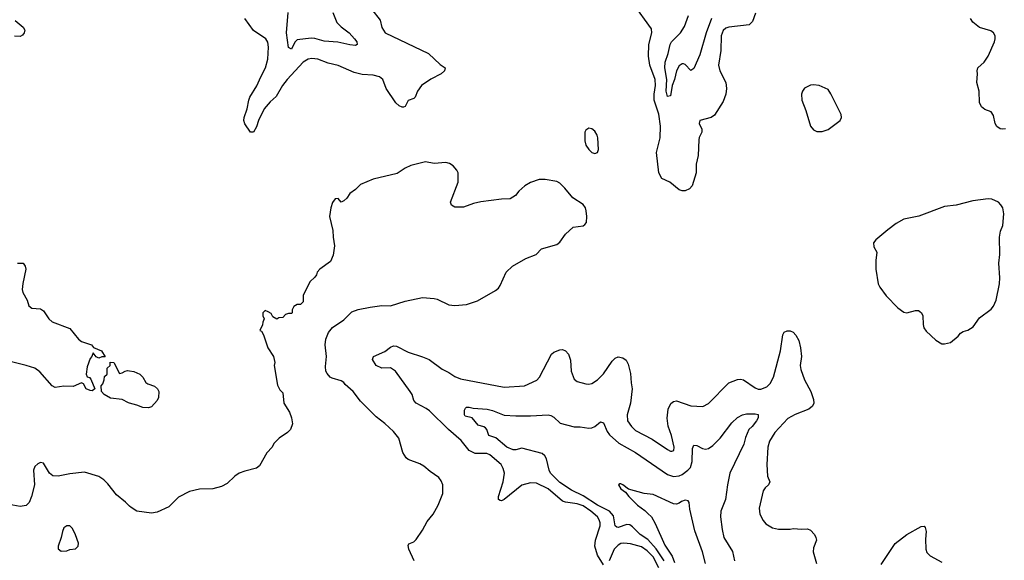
# Model space of a CAD drawing. Header units: inches. Extents: x 1473912 to 1647258, y 640388 to 773423.
# Tile 224 of 256: x 1489246 to 1495999, y 732573 to 736281. Entities that reach past the tile are written whole.
import ezdxf

# ---------------------------------------------------------------- set-up
doc = ezdxf.new("R2010")
doc.units = ezdxf.units.IN
doc.header["$MEASUREMENT"] = 0
doc.layers.add('B4783', color=7, linetype='Continuous')
doc.layers.add('B4793', color=7, linetype='Continuous')

msp = doc.modelspace()

# ---------------------------------------------------------------- linework, layer by layer
at = {"layer": 'B4783', "color": 5}
for points, elevation in [([(1489215, 736275), (1489270.4, 736230), (1489280.4, 736210), (1489277.6, 736190), (1489266, 736174), (1489250, 736164.7), (1489210, 736168.2)], 780), ([(1489230.3, 734610.3), (1489270.2, 734610.2), (1489283, 734590), (1489288, 734570), (1489267.9, 734472.1), (1489264, 734430), (1489268.9, 734410), (1489296.5, 734356.5), (1489310, 734318), (1489330, 734303.2), (1489390, 734297), (1489410, 734283.7), (1489447.2, 734230), (1489470, 734209.4), (1489590, 734163.6), (1489650, 734089.1), (1489670, 734074.3), (1489739.1, 734050), (1489753.5, 734033.5), (1489807.3, 734010), (1489832, 733968), (1489810, 733968), (1489790, 733959), (1489770, 733968.7), (1489750, 733995.3), (1489742, 733970), (1489730, 733956), (1489710, 733899), (1489702, 733850), (1489710, 733831.3), (1489726, 733826), (1489734.8, 733814.8), (1489762, 733750), (1489743.6, 733736.4), (1489730, 733737.2), (1489702.7, 733750), (1489683.2, 733783.2), (1489670, 733789.4), (1489613.9, 733766.1), (1489550, 733767.2), (1489490, 733757.4), (1489470, 733769.6), (1489384.9, 733864.9), (1489350, 733889.8), (1489290, 733909.8), (1489190, 733933.1)], 780), ([(1490000, 733649.9), (1489991.9, 733651.9), (1489950, 733676), (1489870, 733684.7), (1489825.2, 733710), (1489808, 733730), (1489806, 733770), (1489816.4, 733783.6), (1489826, 733810), (1489827.3, 733832.7), (1489846, 733850), (1489846, 733890), (1489866, 733910), (1489867.3, 733932.7), (1489891, 733930), (1489930, 733854), (1489950, 733858), (1489969.3, 733870.7), (1489985.4, 733874.6), (1490000, 733872.6)], 780), ([(1490000, 732943.8), (1489971.5, 732971.5), (1489910, 733020.9), (1489850, 733097), (1489823.8, 733123.8), (1489790, 733147.3), (1489690, 733176.9), (1489590, 733165), (1489510, 733149.8), (1489473, 733153), (1489449.7, 733170), (1489410, 733239.5), (1489390, 733242.9), (1489370, 733234.5), (1489350, 733216), (1489341.1, 733190), (1489347.2, 733090), (1489327.3, 733010), (1489310.9, 732969.1), (1489291.1, 732948.9), (1489250, 732940.9), (1489124.4, 732964.4)], 820)]:
    msp.add_lwpolyline(points, dxfattribs=dict(at, elevation=elevation))
at = {"layer": 'B4783', "color": 5, "elevation": 840}
msp.add_lwpolyline([(1489590, 732808.7), (1489570, 732808.7), (1489550, 732795.3), (1489538.8, 732770), (1489530.8, 732730), (1489511, 732670), (1489511.1, 732651.1), (1489530, 732636), (1489570, 732638.8), (1489590, 732646), (1489630, 732652), (1489648, 732670), (1489648.7, 732691.3), (1489630, 732748), (1489608.7, 732790)], close=True, dxfattribs=at)
at = {"layer": 'B4793', "color": 5}
for points, elevation in [([(1491660.5, 736350), (1491717.6, 736277.6), (1491730, 736228), (1491753.7, 736190), (1492050, 736050.3), (1492130, 735973), (1492164, 735950), (1492159.5, 735930), (1492136.5, 735910), (1492065.9, 735874.1), (1492002, 735830), (1491975.5, 735790), (1491959.3, 735750), (1491950, 735741.6), (1491910, 735727), (1491890, 735686.6), (1491878.5, 735681.5), (1491870, 735680.4), (1491850, 735689.8), (1491826.2, 735710), (1491758.6, 735810), (1491737.4, 735870), (1491714.7, 735890), (1491670, 735900.5), (1491594.2, 735905.8), (1491539.1, 735919.1), (1491430, 735966.8), (1491362.3, 735982.3), (1491290, 736010.7), (1491250, 736015.9), (1491224.4, 736010), (1491190, 735990.6), (1491081.2, 735870), (1491049.5, 735830), (1491006.1, 735753.9), (1490963.1, 735716.9), (1490923.8, 735670), (1490884.4, 735590), (1490870, 735545.2), (1490850, 735509), (1490830, 735509), (1490790, 735567), (1490783.1, 735590), (1490785.1, 735610), (1490807.1, 735670), (1490816.8, 735730), (1490825, 735750), (1490872.6, 735827.4), (1490899.5, 735890), (1490931.9, 735950), (1490948.5, 736010), (1490952.9, 736092.9), (1490948, 736128), (1490934, 736150), (1490850, 736207.6), (1490789.7, 736290)], 780), ([(1494293.5, 736326.5), (1494271.1, 736268.9), (1494250, 736245.5), (1494110, 736228.7), (1494090, 736222.7), (1494070, 736207.8), (1494056.5, 736170), (1494055.2, 736070), (1494039, 735970), (1494048.3, 735930), (1494089.3, 735850), (1494093.4, 735810), (1494088.5, 735770), (1494070, 735719.6), (1494012.7, 735627.3), (1493989, 735611), (1493910.5, 735589.5), (1493906, 735570), (1493923.7, 735530), (1493925.3, 735510), (1493906.8, 735473.2), (1493903.5, 735456.5), (1493900.2, 735350), (1493884.7, 735290), (1493886, 735230), (1493859.1, 735140.9), (1493839.7, 735120.3), (1493810, 735106.6), (1493790, 735106.6), (1493770, 735114.3), (1493706.1, 735166.1), (1493650, 735192.2), (1493629.9, 735230), (1493612.8, 735370), (1493639, 735470), (1493641.8, 735550), (1493630, 735633), (1493598, 735730), (1493597.6, 735770), (1493607.6, 735830), (1493603.8, 735870), (1493568.5, 735970), (1493559.1, 736030), (1493561.6, 736110), (1493580.9, 736190), (1493578.9, 736218.9), (1493452.8, 736392.8)], 780), ([(1491394.2, 736330), (1491421.2, 736261.2), (1491451.5, 736231.5), (1491505.7, 736190), (1491543.1, 736150), (1491557.6, 736130), (1491560.7, 736110), (1491550, 736104.7), (1491510, 736108.6), (1491427.7, 736127.7), (1491334.9, 736134.9), (1491270, 736151.9), (1491246.3, 736153.7), (1491150, 736142.4), (1491133.4, 736126.6), (1491110, 736079.6), (1491090, 736089.6), (1491077.1, 736190), (1491086.8, 736330)], 760), ([(1493990.6, 736290), (1493954.9, 736190), (1493910, 736040.7), (1493870, 735946), (1493850, 735932.3), (1493810, 735974.5), (1493798, 735978), (1493790, 735978.9), (1493770, 735964), (1493750.1, 735929.9), (1493737.4, 735870), (1493720.8, 735830), (1493710, 735759.3), (1493690, 735755.1), (1493680.2, 735790), (1493684.8, 735870), (1493670.5, 735950), (1493672.4, 735990), (1493693.8, 736050), (1493706.6, 736110), (1493716.8, 736130), (1493778.5, 736190), (1493805, 736235), (1493832.6, 736310)], 760), ([(1496008.3, 735531.7), (1495990, 735529.2), (1495970, 735533.2), (1495948.5, 735548.5), (1495936.3, 735570), (1495924.7, 735624.7), (1495910, 735648.2), (1495864.5, 735664.5), (1495843.7, 735683.7), (1495830, 735714), (1495826.2, 735790), (1495809.8, 735850), (1495815.2, 735910), (1495812.4, 735930), (1495817.2, 735950), (1495861.2, 735990), (1495887.8, 736030), (1495932.3, 736130), (1495937.2, 736150), (1495935.4, 736170), (1495925.6, 736190), (1495905.7, 736205.7), (1495830, 736227.9), (1495784.2, 736264.2), (1495767.2, 736290)], 780), ([(1491951.6, 732570), (1491915.1, 732650), (1491910, 732674), (1491914.6, 732685.4), (1491950, 732698.8), (1491965.4, 732714.6), (1492010, 732780.7), (1492040.7, 732839.3), (1492081.3, 732890), (1492117.4, 732950), (1492148.4, 733030), (1492148, 733090), (1492137.7, 733117.7), (1492119.8, 733139.8), (1492060.9, 733180.9), (1492017.8, 733217.8), (1491990, 733235.6), (1491910, 733264.4), (1491896.2, 733276.2), (1491873, 733313), (1491845.7, 733410), (1491810, 733455.8), (1491750, 733511.5), (1491690, 733556.2), (1491583.3, 733663.3), (1491532.8, 733730), (1491478.9, 733778.9), (1491470, 733792.7), (1491450, 733804), (1491390, 733821.2), (1491375.3, 733830), (1491354.8, 733854.8), (1491346.6, 733870), (1491342.5, 733902.5), (1491349.6, 733970), (1491341.1, 734050), (1491346, 734090), (1491364.6, 734135.4), (1491390.7, 734169.3), (1491470, 734223.2), (1491523.5, 734276.5), (1491567.1, 734292.9), (1491650, 734310.3), (1491730, 734321.1), (1491790, 734318), (1491889.8, 734350.2), (1492010, 734375.2), (1492090, 734369.2), (1492110, 734363.9), (1492190, 734325.5), (1492230, 734320.3), (1492310, 734326.5), (1492386.5, 734353.5), (1492510, 734424.4), (1492530, 734440.5), (1492542.2, 734457.8), (1492582.9, 734550), (1492626, 734590), (1492717.5, 734642.5), (1492788.7, 734670), (1492826, 734710), (1492930, 734738.8), (1492950, 734756), (1492989, 734810), (1493042.9, 734857.1), (1493110, 734868.2), (1493123.2, 734876.8), (1493132.7, 734890), (1493135.1, 734930), (1493132.3, 734970), (1493126, 734990), (1493110, 735012.7), (1493039.1, 735059.1), (1492985.4, 735125.4), (1492950, 735159.3), (1492930, 735172), (1492850, 735185.2), (1492810, 735185.2), (1492750, 735165.2), (1492710, 735141.2), (1492670, 735104), (1492645.8, 735074.2), (1492610, 735052.3), (1492550, 735049.6), (1492408.2, 735031.8), (1492359.1, 735020.9), (1492290, 734996), (1492230, 734995.3), (1492208.9, 735008.9), (1492202, 735030), (1492254.2, 735165.8), (1492253.2, 735230), (1492245.2, 735250), (1492219.1, 735279.1), (1492194.9, 735294.9), (1492170, 735300.7), (1492090, 735294), (1492030, 735305.1), (1491930, 735282), (1491890, 735262.9), (1491834.2, 735225.8), (1491670, 735187.4), (1491584, 735150), (1491550, 735117.2), (1491510, 735089.6), (1491490, 735056.3), (1491470, 735038.4), (1491450, 735029), (1491430, 735055.1), (1491410, 735052.7), (1491392.5, 735027.5), (1491379.3, 734990), (1491370.5, 734930.5), (1491394.2, 734834.2), (1491395.5, 734790), (1491404.9, 734730), (1491395.2, 734664.8), (1491376.8, 734623.2), (1491304.7, 734570), (1491286, 734550), (1491281, 734530), (1491270, 734515.3), (1491236, 734484), (1491191.3, 734390), (1491190, 734346), (1491171.6, 734328.4), (1491150, 734328), (1491125.4, 734314.6), (1491114, 734290), (1491114, 734270), (1491110, 734266), (1491090, 734266), (1491070, 734258), (1491050, 734238), (1491023.6, 734236.4), (1491010, 734226), (1490983.1, 734243.1), (1490970, 734266), (1490950, 734278), (1490930, 734286), (1490914, 734270), (1490914, 734250), (1490922, 734230), (1490912.7, 734207.3), (1490911.6, 734188.4), (1490894, 734150), (1490903.6, 734143.6), (1490918.8, 734118.8), (1490947.3, 734030), (1490986, 733970), (1490996, 733930), (1490991.3, 733910), (1491013.7, 733773.7), (1491030, 733742), (1491050, 733722), (1491058.8, 733650), (1491097.3, 733590), (1491110.6, 733550), (1491116.3, 733510), (1491102.8, 733470), (1491082.8, 733450), (1491026, 733410), (1490990, 733374), (1490977.3, 733350), (1490942, 733310), (1490890, 733221.2), (1490870, 733204), (1490790, 733184.5), (1490750.4, 733169.6), (1490722.8, 733150), (1490670, 733099.3), (1490630, 733079.3), (1490570, 733063.7), (1490479.8, 733060.2), (1490410, 733044), (1490334.4, 733005.6), (1490270, 732939), (1490190, 732904), (1490150, 732895.3), (1490050, 732909), (1490010, 732934), (1490000, 732943.8)], 820), ([(1493250, 732541.7), (1493208.9, 732608.9), (1493190.8, 732670), (1493195.5, 732710), (1493226.8, 732810), (1493227.2, 732830), (1493221.2, 732850), (1493208.7, 732870), (1493163.2, 732910), (1493110, 732945.8), (1493070, 732959.2), (1492990.7, 732970.7), (1492970, 732978.8), (1492870, 733063.5), (1492790, 733101.4), (1492750, 733105), (1492690, 733088), (1492570, 732989.1), (1492550, 732980.3), (1492542, 732982), (1492531, 732991), (1492529.9, 733010), (1492562.8, 733110), (1492570.5, 733170), (1492563.2, 733203.2), (1492547.4, 733230), (1492470, 733297), (1492450, 733304.7), (1492370, 733306.1), (1492330, 733327.1), (1492275.2, 733395.2), (1492186.6, 733470), (1492057.6, 733597.6), (1492035, 733615), (1491965.6, 733650), (1491949.8, 733670), (1491937.2, 733710), (1491925.3, 733730), (1491822.7, 733870), (1491790, 733892.2), (1491730, 733891.4), (1491691.1, 733910), (1491666.6, 733950), (1491672.7, 733970), (1491750, 734004.1), (1491790, 734035.4), (1491810, 734043.2), (1491830, 734041.4), (1491910, 733999.4), (1492010, 733968.7), (1492053.7, 733950), (1492144.7, 733884.7), (1492190, 733861.8), (1492230, 733834.5), (1492270, 733817.7), (1492570, 733761.2), (1492709, 733770), (1492792.6, 733807.4), (1492812.2, 733830), (1492894, 733986), (1492910, 734000.3), (1492950, 734016), (1492970, 734018), (1492990, 734010.4), (1493010, 733986.8), (1493024.6, 733944.6), (1493028, 733870), (1493050, 733814.9), (1493070, 733800.3), (1493130, 733783), (1493150, 733780.5), (1493170, 733784.9), (1493210, 733810.4), (1493250, 733852.4), (1493310, 733938.4), (1493330, 733958.4), (1493350, 733968.2), (1493382, 733962), (1493405.1, 733945.1), (1493418.9, 733918.9), (1493434.8, 733854.8), (1493439.1, 733790), (1493447.9, 733750), (1493434.8, 733650), (1493411.7, 733570), (1493416, 733530), (1493442.9, 733490), (1493470, 733464.1), (1493583, 733403), (1493690, 733333.4), (1493710, 733322), (1493718, 733322), (1493733, 733327), (1493735.1, 733350), (1493716.1, 733430), (1493693.5, 733493.5), (1493688, 733548), (1493693.4, 733610), (1493711.2, 733648.8), (1493730, 733663.2), (1493750, 733666.4), (1493850, 733631.3), (1493932.2, 733627.8), (1493970, 733649.1), (1494109.3, 733790.7), (1494170, 733813.8), (1494190, 733815.6), (1494210.8, 733810.8), (1494290, 733754.9), (1494310, 733747.3), (1494330, 733747.6), (1494370, 733763.5), (1494394.2, 733785.8), (1494415.4, 733830), (1494463.6, 734010), (1494480.3, 734119.7), (1494490, 734138), (1494510, 734148), (1494530, 734147.7), (1494550, 734138), (1494570, 734118), (1494590, 734080.7), (1494602.3, 734030), (1494609.1, 733970.9), (1494599.7, 733910), (1494602.7, 733882.7), (1494627.7, 733810), (1494671.5, 733730), (1494690, 733676), (1494692.6, 733650), (1494683.1, 733630), (1494659.3, 733610), (1494565.9, 733574.1), (1494513.6, 733546.4), (1494425.4, 733450), (1494387.7, 733390), (1494378.2, 733350), (1494371.3, 733230), (1494374.4, 733150), (1494390.5, 733110), (1494383, 733090), (1494358, 733070), (1494344.4, 733050), (1494318.4, 732930), (1494323, 732890), (1494346, 732846), (1494363.8, 732823.8), (1494410, 732796.3), (1494450, 732786), (1494530, 732785.5), (1494550, 732790.5), (1494610, 732786), (1494650, 732788), (1494670, 732780.7), (1494697.3, 732750), (1494707.3, 732730), (1494710.5, 732710), (1494690, 732658), (1494688, 732630), (1494711, 732550)], 780), ([(1490000, 733872.6), (1490030, 733868.4), (1490070.5, 733850), (1490090.5, 733830), (1490112.5, 733792.5), (1490124.1, 733784.1), (1490170, 733767.7), (1490190.8, 733750), (1490200.7, 733730), (1490197.3, 733690), (1490190, 733669.2), (1490150, 733625.2), (1490130, 733618), (1490090, 733622), (1490050, 733637.6), (1490000, 733649.9)], 780), ([(1493665.6, 732570), (1493612.3, 732652.3), (1493555.4, 732715.4), (1493501.2, 732750), (1493450, 732801.4), (1493430, 732815.2), (1493410, 732818), (1493350, 732798.2), (1493340.7, 732800.7), (1493329.9, 732809.9), (1493318.7, 732878.7), (1493290.8, 732910), (1493210, 732951.7), (1493110, 733016), (1493030, 733055), (1492950, 733107.4), (1492886.6, 733170), (1492877.6, 733190), (1492858.5, 733270), (1492848.3, 733290), (1492830, 733305.1), (1492690, 733342.2), (1492650, 733329.7), (1492630, 733329.7), (1492586.6, 733350), (1492512.9, 733412.9), (1492463.6, 733430), (1492449.7, 733470), (1492440.7, 733480.7), (1492429, 733489), (1492390, 733500.3), (1492350, 733549.7), (1492302, 733562), (1492296.2, 733570), (1492298, 733602), (1492302.9, 733617.1), (1492310, 733622.8), (1492330, 733624), (1492357.5, 733617.5), (1492451.3, 733610), (1492490, 733600.8), (1492570, 733567.6), (1492650, 733562.8), (1492750, 733563.2), (1492870, 733570.4), (1492890, 733567), (1492910, 733555.3), (1492953.7, 733513.7), (1493050, 733489.3), (1493090, 733489.3), (1493150, 733480.2), (1493170, 733482), (1493190, 733490.2), (1493230, 733523.6), (1493250, 733514.9), (1493276.5, 733456.5), (1493292.5, 733432.5), (1493355.3, 733375.3), (1493470, 733312.3), (1493690, 733160.9), (1493730, 733148.8), (1493770, 733152.1), (1493790, 733161.2), (1493829.5, 733190.5), (1493846, 733210), (1493857.4, 733250), (1493861.3, 733338.7), (1493870, 733362.4), (1493890, 733360.3), (1493930, 733339.7), (1493950, 733335.6), (1493970, 733339.7), (1494000, 733360), (1494050, 733410.2), (1494130, 733516.4), (1494170, 733552.7), (1494204, 733570), (1494230, 733576.5), (1494290, 733577), (1494310, 733573), (1494310.4, 733550), (1494300.4, 733530), (1494270.3, 733490), (1494247.9, 733470), (1494224.7, 733415.3), (1494211.8, 733370), (1494117.8, 733170), (1494099.7, 733090), (1494086.2, 732990), (1494055, 732910), (1494053.2, 732870), (1494063.2, 732783.3), (1494076.2, 732730), (1494134.3, 732634.3), (1494149.3, 732570)], 760), ([(1493950.2, 732550.2), (1493930.2, 732630), (1493875.8, 732775.8), (1493843.4, 732923.4), (1493837.4, 732970), (1493830, 732981.6), (1493810, 732984.6), (1493784.7, 732975.3), (1493770, 732964.4), (1493750, 732958.4), (1493730, 732960.4), (1493590, 733023.8), (1493530, 733030.6), (1493420.6, 733060.6), (1493382.8, 733090), (1493370, 733098), (1493363.3, 733096.7), (1493354, 733090), (1493370, 733062), (1493400.1, 733040.1), (1493423, 733010), (1493483.8, 732950), (1493534.7, 732914.7), (1493555, 732895), (1493579.7, 732870), (1493605.7, 732825.7), (1493670, 732677.3), (1493720.5, 732600.5), (1493738.3, 732558.3)], 740), ([(1495155.5, 732544.5), (1495250, 732687), (1495330.6, 732749.4), (1495430, 732805.3), (1495450, 732807.7), (1495457.5, 732797.5), (1495464.4, 732770), (1495458.7, 732718.7), (1495460.8, 732650), (1495467.5, 732627.5), (1495490, 732603.1), (1495570, 732559.1)], 780), ([(1493630, 732520.3), (1493590, 732595.7), (1493550, 732637.9), (1493510, 732665.3), (1493434.4, 732685.6), (1493390, 732691.3), (1493370, 732688.3), (1493350, 732677.5), (1493323.6, 732650), (1493290, 732568.2)], 780)]:
    msp.add_lwpolyline(points, dxfattribs=dict(at, elevation=elevation))
at = {"layer": 'B4793', "color": 5, "elevation": 820}
for points in [[(1494690, 735835.1), (1494670, 735832.7), (1494628.3, 735811.7), (1494614, 735790), (1494608, 735770), (1494610.4, 735730), (1494638.6, 735658.6), (1494670, 735551.3), (1494690, 735526), (1494714, 735514), (1494750, 735513), (1494790, 735528), (1494874, 735590), (1494882.7, 735610), (1494880.9, 735630), (1494810, 735773.2), (1494790, 735801.2), (1494729.4, 735829.4)], [(1493150, 735537.2), (1493130, 735524), (1493123, 735510), (1493121.6, 735450), (1493130, 735421), (1493150, 735391), (1493170, 735371), (1493190, 735362.8), (1493209.1, 735370.9), (1493216, 735390), (1493212, 735470), (1493206.6, 735490), (1493190, 735517.2), (1493170, 735532.7)], [(1495887.9, 735052.1), (1495782.3, 735037.7), (1495670, 735009.4), (1495590, 735000.7), (1495412.9, 734932.9), (1495310, 734913.2), (1495257.5, 734882.5), (1495200.9, 734839.1), (1495118, 734770), (1495102, 734750), (1495103.6, 734723.6), (1495125.4, 734685.4), (1495118.8, 734630), (1495118.8, 734570), (1495134.4, 734470), (1495145.8, 734445.8), (1495190, 734387.3), (1495270, 734304), (1495310, 734274), (1495330, 734270.7), (1495390, 734286.8), (1495410, 734286.8), (1495419.9, 734279.9), (1495430.8, 734270), (1495440.7, 734250), (1495441.6, 734190), (1495447.5, 734167.5), (1495464.4, 734144.4), (1495530, 734082.8), (1495570, 734057.3), (1495590, 734057.3), (1495630, 734066.8), (1495682, 734110), (1495698, 734130), (1495718, 734142), (1495750, 734151.3), (1495784.7, 734175.3), (1495830, 734236), (1495910, 734296), (1495924.8, 734315.2), (1495943.3, 734356.7), (1495966.6, 734470), (1495969.4, 734510), (1495962.7, 734610), (1495969.3, 734670.7), (1495967, 734790), (1495974, 734830), (1495989.5, 734870.5), (1495997, 734950), (1495989.3, 734990), (1495976, 735010), (1495959.3, 735030), (1495914, 735050)]]:
    msp.add_lwpolyline(points, close=True, dxfattribs=at)

doc.saveas('drawing.dxf')
